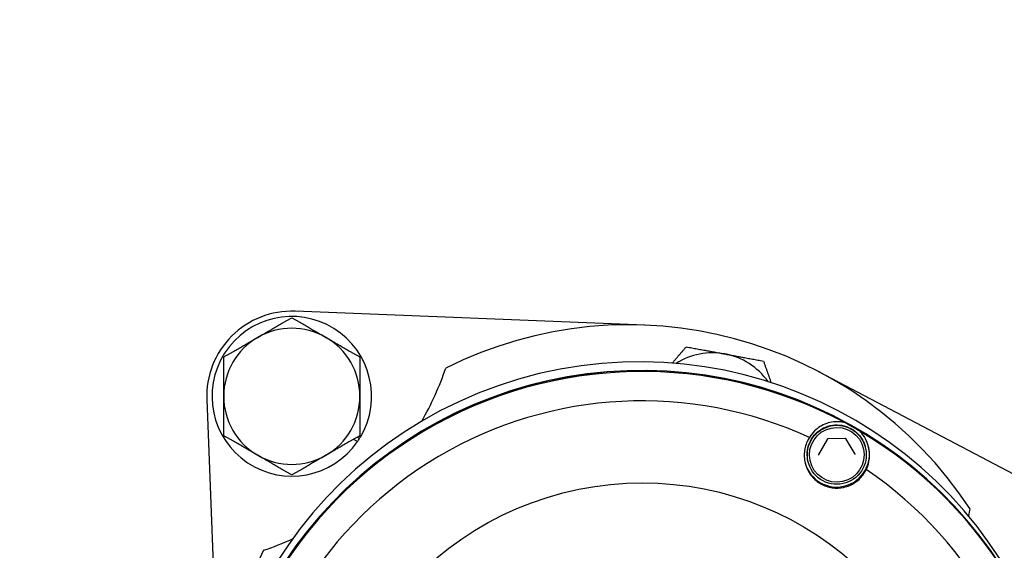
# Model space of a CAD drawing. Header units: inches. Extents: x 36 to 1719, y -84 to 1122.
# Tile 29 of 256: x 413.89 to 417.5, y 314.4 to 316.35. Entities that reach past the tile are written whole.
import ezdxf

# ---------------------------------------------------------------- set-up
doc = ezdxf.new("R2010")
doc.units = ezdxf.units.IN
doc.header["$LTSCALE"] = 48
doc.header["$MEASUREMENT"] = 0
doc.layers.add('Visible (ANSI)', color=7, linetype='Continuous', lineweight=30)

msp = doc.modelspace()

# ---------------------------------------------------------------- linework, layer by layer
at = {"layer": 'Visible (ANSI)'}
for p, q in [((416.18236, 315.2252), (414.89793, 315.27607)), ((417.95879, 314.45591), (416.821, 315.05407)), ((414.57331, 314.95145), (414.61816, 313.81891)), ((415.12674, 314.79743), (415.11206, 314.8059)), ((415.12581, 314.81385), (415.13429, 314.80895)), ((415.13156, 314.81716), (415.13728, 314.81386)), ((416.85122, 314.80582), (416.81996, 314.75038)), ((416.91825, 314.80847), (416.85461, 314.80782)), ((416.95406, 314.75176), (416.92168, 314.80654)), ((416.99186, 314.77619), (416.99144, 314.77781)), ((416.78218, 314.72214), (416.78176, 314.72376))]:
    msp.add_line(p, q, dxfattribs=at)
msp.add_circle((423.8504, 315.79693), 23.75, dxfattribs=at)
for centre, radius, start, end in [((414.88556, 314.96381), 0.3125, 87.73211, 182.26789), ((414.88556, 314.96381), 0.293, 329.2171, 325.39898), ((414.88556, 314.96381), 0.25, 60, 120), ((416.123, 313.72637), 1.5, 33.37509, 116.62491), ((414.88556, 314.96381), 0.25, 120, 180), ((414.88556, 314.96381), 0.25, 0, 60), ((416.43035, 314.87341), 0.25, 79.53998, 122.27625), ((416.43035, 314.87341), 0.25, 35.33177, 79.53998), ((414.44362, 315.40575), 1.0625, 329.85823, 341.42588), ((414.88556, 314.96381), 0.25, 180, 240), ((414.88556, 314.96381), 0.25, 300, 0), ((414.88556, 314.96381), 0.293, 325.39898, 328.09305), ((414.88556, 314.96381), 0.25, 240, 300), ((418.41707, 314.34107), 1.0625, 168.57412, 170.06516), ((414.44362, 315.40575), 1.0625, 288.57412, 294.75025), ((416.123, 313.72637), 1.5, 153.37509, 174.25181)]:
    msp.add_arc(centre, radius, start, end, dxfattribs=at)
for centre, major_axis, start_param, end_param in [((416.16189, 313.51794), (-1.52304, -0.39261), 3.2090827, 6.2831853), ((416.17008, 313.48617), (-1.52304, -0.39261), 3.1411828, 6.0339887), ((416.17024, 313.48554), (1.52304, 0.39261), 0, 2.8912088), ((416.17113, 313.48208), (-1.52304, -0.39261), 3.9668674, 6.0209673), ((416.17187, 313.47921), (-1.42179, -0.36651), 4.0284664, 5.9593683), ((416.17113, 313.48208), (1.52304, 0.39261), 0.7849795, 0.8252748), ((416.17113, 313.48208), (1.52304, 0.39261), 5.014065, 7.0681648), ((416.88658, 314.75085), (-0.11628, -0.02997), 0.0156059, 3.1380258), ((416.17187, 313.47921), (1.42179, 0.36651), 5.0756639, 7.0065659)]:
    msp.add_ellipse(centre, major_axis=major_axis, ratio=0.999866, start_param=start_param, end_param=end_param, dxfattribs=at)
for centre, major_axis, ratio in [((416.88702, 314.74917), (0.10826, 0.00111), 0.9998814), ((416.88705, 314.74904), (0.10039, 0.00103), 0.9998814), ((416.17251, 313.47671), (-1.13244, -0.29192), 0.999866)]:
    msp.add_ellipse(centre, major_axis=major_axis, ratio=ratio, dxfattribs=at)
for points, weights in [([(414.76056, 315.18032), (414.81857, 315.21381), (414.88556, 315.25249)], [1, 1.0379548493, 1]), ([(414.88556, 315.25249), (414.95255, 315.21381), (415.01056, 315.18032)], [1, 1.0379548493, 1]), ([(414.63556, 315.10815), (414.70255, 315.14682), (414.76056, 315.18032)], [1, 1.0379548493, 1]), ([(415.01056, 315.18032), (415.06857, 315.14682), (415.13556, 315.10815)], [1, 1.0379548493, 1]), ([(416.28301, 315.08591), (416.307, 315.11405), (416.33379, 315.14546)], [1.01893201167, 1.01990576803, 1]), ([(416.33379, 315.14546), (416.40986, 315.13142), (416.47573, 315.11926)], [1, 1.0379548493, 1]), ([(414.63556, 314.96381), (414.63556, 315.0308), (414.63556, 315.10815)], [1, 1.0379548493, 1]), ([(415.13556, 315.10815), (415.13556, 315.0308), (415.13556, 314.96381)], [1, 1.0379548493, 1]), ([(416.47573, 315.11926), (416.54161, 315.1071), (416.61767, 315.09305)], [1, 1.0379548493, 1]), ([(416.61767, 315.09305), (416.63243, 315.05146), (416.64559, 315.01439)], [1, 1.02130877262, 1.01869102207]), ([(414.63556, 314.81947), (414.63556, 314.89682), (414.63556, 314.96381)], [1, 1.0379548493, 1]), ([(415.13556, 314.96381), (415.13556, 314.89682), (415.13556, 314.81947)], [1, 1.0379548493, 1]), ([(414.76056, 314.74731), (414.70255, 314.7808), (414.63556, 314.81947)], [1, 1.0379548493, 1]), ([(415.13556, 314.81947), (415.06857, 314.7808), (415.01056, 314.74731)], [1, 1.0379548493, 1]), ([(414.88556, 314.67514), (414.81857, 314.71381), (414.76056, 314.74731)], [1, 1.0379548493, 1]), ([(415.01056, 314.74731), (414.95255, 314.71381), (414.88556, 314.67514)], [1, 1.0379548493, 1])]:
    msp.add_rational_spline(points, weights, degree=2, dxfattribs=at)
for points, knots in [([(416.91587, 314.86729), (416.91168, 314.86831), (416.90763, 314.86906), (416.88379, 314.87231), (416.86402, 314.8691), (416.83232, 314.85814), (416.81727, 314.84833), (416.79768, 314.82923), (416.79133, 314.82107), (416.78617, 314.81267)], [0.81248761, 0.81248761, 0.81248761, 0.81248761, 0.84602143, 0.84602143, 1.02520628, 1.02520628, 1.24566883, 1.24566883, 1.38446178, 1.38446178, 1.38446178, 1.38446178]), ([(416.78176, 314.72376), (416.77888, 314.73494), (416.7778, 314.74659), (416.77936, 314.76963), (416.782, 314.78102), (416.79074, 314.8024), (416.79683, 314.81239), (416.81184, 314.82994), (416.82076, 314.8375), (416.84054, 314.84943), (416.85139, 314.8538), (416.87391, 314.85891), (416.88558, 314.85965), (416.90857, 314.85742), (416.91988, 314.85445), (416.941, 314.8451), (416.95081, 314.83872), (416.96791, 314.8232), (416.97521, 314.81406), (416.98552, 314.79578), (416.98908, 314.78695), (416.99144, 314.77781)], [4.4703186, 4.4703186, 4.4703186, 4.4703186, 4.7903155, 4.7903155, 5.110313, 5.110313, 5.4303122, 5.4303122, 5.7503132, 5.7503132, 6.0703158, 6.0703158, 6.3903188, 6.3903188, 6.7103212, 6.7103212, 7.0303219, 7.0303219, 7.3503207, 7.3503207, 7.6119112, 7.6119112, 7.6119112, 7.6119112]), ([(416.99504, 314.69493), (416.99923, 314.70388), (417.00258, 314.71372), (417.00794, 314.74085), (417.00802, 314.75909), (417.0002, 314.79233), (416.99232, 314.81112), (416.97693, 314.82999), (416.97414, 314.8331), (416.97107, 314.83617)], [0.08166959, 0.08166959, 0.08166959, 0.08166959, 0.22046255, 0.22046255, 0.4409251, 0.4409251, 0.62010995, 0.62010995, 0.65364377, 0.65364377, 0.65364377, 0.65364377]), ([(416.78617, 314.81267), (416.78316, 314.80786), (416.7805, 314.80294), (416.77227, 314.78478), (416.76832, 314.76941), (416.76676, 314.73795), (416.76916, 314.72184), (416.77867, 314.69475), (416.78573, 314.68171), (416.80454, 314.65895), (416.8163, 314.64924), (416.84096, 314.63534), (416.85532, 314.63032), (416.88442, 314.62608), (416.89914, 314.62683), (416.92704, 314.63284), (416.94193, 314.6392), (416.96775, 314.65699), (416.97868, 314.66842), (416.98674, 314.68046), (416.98976, 314.68498), (416.99254, 314.68983), (416.99504, 314.69493)], [-0.9741877, -0.9741877, -0.9741877, -0.9741877, -0.9276072, -0.9276072, -0.8035433, -0.8035433, -0.6794793, -0.6794793, -0.5716415, -0.5716415, -0.4638036, -0.4638036, -0.3559657, -0.3559657, -0.2481279, -0.2481279, -0.1240639, -0.1240639, 0, 0, 0, 0.0465805, 0.0465805, 0.0465805, 0.0465805]), ([(416.85461, 314.80782), (416.85434, 314.80782), (416.85406, 314.80779), (416.85353, 314.80767), (416.85326, 314.80758), (416.85276, 314.80735), (416.85253, 314.80721), (416.85208, 314.80688), (416.85188, 314.80669), (416.85152, 314.80628), (416.85136, 314.80606), (416.85122, 314.80582)], [0, 0, 0, 0, 0.2094395, 0.2094395, 0.418879, 0.418879, 0.6283185, 0.6283185, 0.837758, 0.837758, 1.0471976, 1.0471976, 1.0471976, 1.0471976]), ([(416.92168, 314.80654), (416.92154, 314.80678), (416.92138, 314.807), (416.92101, 314.8074), (416.9208, 314.80759), (416.92035, 314.8079), (416.92011, 314.80804), (416.91961, 314.80826), (416.91934, 314.80834), (416.9188, 314.80845), (416.91853, 314.80848), (416.91825, 314.80847)], [5.2359878, 5.2359878, 5.2359878, 5.2359878, 5.4454273, 5.4454273, 5.6548668, 5.6548668, 5.8643063, 5.8643063, 6.0737458, 6.0737458, 6.2831853, 6.2831853, 6.2831853, 6.2831853]), ([(416.81996, 314.75038), (416.81986, 314.75021), (416.81978, 314.75003), (416.81964, 314.74965), (416.81958, 314.74946), (416.8195, 314.74906), (416.81947, 314.74886), (416.81945, 314.74846), (416.81945, 314.74826), (416.81949, 314.74786), (416.81953, 314.74766), (416.81958, 314.74747)], [1.04719755, 1.04719755, 1.04719755, 1.04719755, 1.20033139, 1.20033139, 1.35346523, 1.35346523, 1.50659907, 1.50659907, 1.65973291, 1.65973291, 1.81286674, 1.81286674, 1.81286674, 1.81286674]), ([(416.95449, 314.75074), (416.95447, 314.75081), (416.95445, 314.75088), (416.9544, 314.75102), (416.95438, 314.75109), (416.95433, 314.75123), (416.9543, 314.7513), (416.95424, 314.75143), (416.95421, 314.7515), (416.95414, 314.75163), (416.9541, 314.75169), (416.95406, 314.75176)], [4.9544594, 4.9544594, 4.9544594, 4.9544594, 5.01076507, 5.01076507, 5.06707074, 5.06707074, 5.12337641, 5.12337641, 5.17968208, 5.17968208, 5.23598776, 5.23598776, 5.23598776, 5.23598776])]:
    msp.add_open_spline(points, degree=3, knots=knots, dxfattribs=at)

doc.saveas('drawing.dxf')
